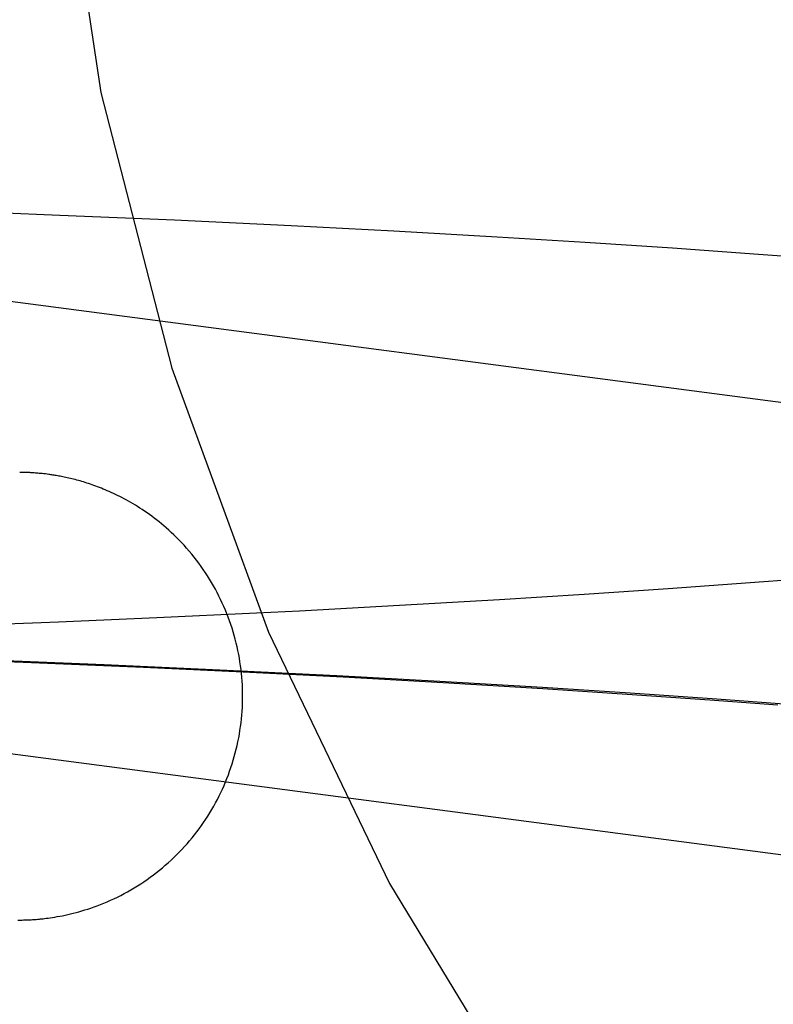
# Model space of a CAD drawing. Header units: inches. Extents: x 0 to 184, y 0 to 119.
# Tile 32 of 114: x 92.0857 to 92.1513, y 44.374 to 44.4596. Entities that reach past the tile are written whole.
import ezdxf

# ---------------------------------------------------------------- set-up
doc = ezdxf.new("R2010")
doc.units = ezdxf.units.IN
doc.header["$LTSCALE"] = 10.121375
doc.header["$MEASUREMENT"] = 0
doc.linetypes.add('HIDDEN', pattern=[0.2, 0.1, -0.1])
doc.layers.add('DEFAULT_2', color=8, linetype='HIDDEN')

msp = doc.modelspace()

# ---------------------------------------------------------------- linework, layer by layer
at = {"layer": 'DEFAULT_2', "color": 8, "linetype": 'HIDDEN'}
for p, q in [((92.233809, 44.415564), (92.016078, 44.444097)), ((92.089212, 44.442566), (92.078278, 44.44299)), ((92.099187, 44.442134), (92.089212, 44.442566)), ((92.109325, 44.441649), (92.099187, 44.442134)), ((92.11827, 44.441181), (92.109325, 44.441649)), ((92.127229, 44.440671), (92.11827, 44.441181)), ((92.134881, 44.440201), (92.127229, 44.440671)), ((92.142475, 44.4397), (92.134881, 44.440201)), ((92.149979, 44.439168), (92.142475, 44.4397)), ((92.156143, 44.4387), (92.149979, 44.439168)), ((92.08588, 44.420214), (92.08572, 44.420216)), ((92.085992, 44.420212), (92.085859, 44.420214)), ((92.086077, 44.42021), (92.085992, 44.420212)), ((92.086189, 44.420207), (92.086094, 44.42021)), ((92.086278, 44.420204), (92.086189, 44.420207)), ((92.086382, 44.4202), (92.086278, 44.420204)), ((92.086497, 44.420195), (92.086382, 44.4202)), ((92.08659, 44.420191), (92.086497, 44.420195)), ((92.086693, 44.420185), (92.08659, 44.420191)), ((92.086808, 44.420179), (92.086693, 44.420185)), ((92.086894, 44.420173), (92.086808, 44.420179)), ((92.086987, 44.420167), (92.086894, 44.420173)), ((92.087086, 44.42016), (92.086987, 44.420167)), ((92.087192, 44.420151), (92.087086, 44.42016)), ((92.087303, 44.420142), (92.087192, 44.420151)), ((92.087419, 44.420131), (92.087303, 44.420142)), ((92.087542, 44.42012), (92.087419, 44.420131)), ((92.087671, 44.420106), (92.087542, 44.42012)), ((92.087807, 44.420091), (92.087671, 44.420106)), ((92.087951, 44.420075), (92.087807, 44.420091)), ((92.088102, 44.420056), (92.087951, 44.420075)), ((92.149244, 44.410606), (92.1421, 44.410088)), ((92.15507, 44.411057), (92.149244, 44.410606)), ((92.134822, 44.409597), (92.127445, 44.409133)), ((92.1421, 44.410088), (92.134822, 44.409597)), ((92.118761, 44.408627), (92.110047, 44.408159)), ((92.127445, 44.409133), (92.118761, 44.408627)), ((92.106316, 44.40797), (92.097654, 44.407558)), ((92.110047, 44.408159), (92.106316, 44.40797)), ((92.089096, 44.407184), (92.079511, 44.406803)), ((92.097654, 44.407558), (92.089096, 44.407184)), ((92.228814, 44.376885), (92.024853, 44.403613)), ((92.077232, 44.40406), (92.086752, 44.403692)), ((92.093075, 44.40347), (92.082031, 44.403916)), ((92.086752, 44.403692), (92.096498, 44.403274)), ((92.103117, 44.403018), (92.093075, 44.40347)), ((92.096498, 44.403274), (92.105147, 44.402867)), ((92.113292, 44.402513), (92.103117, 44.403018)), ((92.105147, 44.402867), (92.113852, 44.402421)), ((92.122244, 44.402026), (92.113292, 44.402513)), ((92.113852, 44.402421), (92.122557, 44.401936)), ((92.131188, 44.401498), (92.122244, 44.402026)), ((92.122557, 44.401936), (92.131208, 44.401413)), ((92.13881, 44.401012), (92.131188, 44.401498)), ((92.131208, 44.401413), (92.138536, 44.400935)), ((92.138536, 44.400935), (92.145748, 44.400431)), ((92.146358, 44.400495), (92.13881, 44.401012)), ((92.145748, 44.400431), (92.151644, 44.39999)), ((92.152568, 44.400041), (92.146358, 44.400495)), ((92.085563, 44.38128), (92.085805, 44.381282)), ((92.085805, 44.381282), (92.085936, 44.381285)), ((92.085946, 44.381285), (92.086055, 44.381287)), ((92.086055, 44.381287), (92.086143, 44.381289)), ((92.086143, 44.381289), (92.08625, 44.381293)), ((92.08625, 44.381293), (92.086351, 44.381296)), ((92.086351, 44.381296), (92.086464, 44.381301)), ((92.086464, 44.381301), (92.086554, 44.381305)), ((92.086554, 44.381305), (92.086619, 44.381308)), ((92.086619, 44.381308), (92.086724, 44.381314)), ((92.086724, 44.381314), (92.086844, 44.381321)), ((92.086844, 44.381321), (92.086935, 44.381327)), ((92.086935, 44.381327), (92.087038, 44.381335)), ((92.087038, 44.381335), (92.087155, 44.381343)), ((92.087155, 44.381343), (92.087291, 44.381355)), ((92.087291, 44.381355), (92.087451, 44.381369))]:
    msp.add_line(p, q, dxfattribs=at)
for points in [[(92.105105, 44.400749), (92.105103, 44.401056), (92.105095, 44.401391), (92.105081, 44.401726), (92.105061, 44.402061), (92.105036, 44.402395), (92.105004, 44.402729), (92.104967, 44.403062), (92.104924, 44.403395), (92.104876, 44.403727), (92.104822, 44.404058), (92.104762, 44.404388), (92.104696, 44.404717), (92.104625, 44.405045), (92.104548, 44.405371), (92.104465, 44.405696), (92.104377, 44.40602), (92.104284, 44.406342), (92.104184, 44.406662), (92.10408, 44.406981), (92.103969, 44.407298), (92.103854, 44.407613), (92.103733, 44.407925), (92.103606, 44.408236), (92.103474, 44.408544), (92.103337, 44.408851), (92.103195, 44.409154), (92.103047, 44.409455), (92.102895, 44.409754), (92.102737, 44.41005), (92.102574, 44.410343), (92.102406, 44.410633), (92.102233, 44.410921), (92.102055, 44.411205), (92.101872, 44.411487), (92.101684, 44.411765), (92.101492, 44.41204), (92.101295, 44.412311), (92.101094, 44.412578), (92.100888, 44.412843), (92.100676, 44.413104), (92.100459, 44.413364), (92.100237, 44.41362), (92.100011, 44.413872), (92.099784, 44.414116), (92.099559, 44.41435), (92.099336, 44.414574), (92.099116, 44.414789), (92.098898, 44.414994), (92.098682, 44.415192), (92.098469, 44.415382), (92.098256, 44.415565), (92.098045, 44.415742), (92.097835, 44.415914), (92.097625, 44.41608), (92.097415, 44.416242), (92.097207, 44.416398), (92.096999, 44.416549), (92.096793, 44.416696), (92.096587, 44.416837), (92.096383, 44.416975), (92.096179, 44.417107), (92.095978, 44.417236), (92.095777, 44.417359), (92.095578, 44.417479), (92.095381, 44.417595), (92.095185, 44.417707), (92.094991, 44.417814), (92.094799, 44.417918), (92.094609, 44.418018), (92.09442, 44.418115), (92.094233, 44.418208), (92.094049, 44.418298), (92.093866, 44.418384), (92.093685, 44.418468), (92.093507, 44.418547), (92.093332, 44.418624), (92.093158, 44.418698), (92.092988, 44.418768), (92.092821, 44.418836), (92.092656, 44.4189), (92.092494, 44.418962), (92.092334, 44.419022), (92.092176, 44.419079), (92.092021, 44.419133), (92.091867, 44.419186), (92.091715, 44.419237), (92.091564, 44.419286), (92.091414, 44.419333), (92.091265, 44.419379), (92.091118, 44.419423), (92.090972, 44.419465), (92.090827, 44.419506), (92.090684, 44.419545), (92.090542, 44.419583), (92.090402, 44.419619), (92.090264, 44.419653), (92.090127, 44.419686), (92.089992, 44.419718), (92.089859, 44.419748), (92.089727, 44.419777), (92.089598, 44.419804), (92.089471, 44.41983), (92.089348, 44.419854), (92.089229, 44.419877), (92.089116, 44.419898), (92.089008, 44.419918), (92.088904, 44.419936), (92.088803, 44.419953), (92.088706, 44.419969), (92.088611, 44.419984), (92.08852, 44.419998), (92.088431, 44.420011), (92.088345, 44.420023), (92.088261, 44.420035), (92.088102, 44.420056)], [(92.087451, 44.381369), (92.087542, 44.381378), (92.087643, 44.381388), (92.087756, 44.3814), (92.087884, 44.381415), (92.088028, 44.381433), (92.088195, 44.381454), (92.088378, 44.381479), (92.088573, 44.381508), (92.088778, 44.381541), (92.088989, 44.381577), (92.089207, 44.381616), (92.089431, 44.38166), (92.08966, 44.381707), (92.089894, 44.381758), (92.090132, 44.381813), (92.090375, 44.381872), (92.090622, 44.381936), (92.090874, 44.382005), (92.091129, 44.382078), (92.091389, 44.382157), (92.091652, 44.38224), (92.09192, 44.38233), (92.092193, 44.382425), (92.092469, 44.382526), (92.092751, 44.382634), (92.093036, 44.382749), (92.093326, 44.382871), (92.093619, 44.383), (92.093915, 44.383136), (92.094211, 44.383279), (92.094509, 44.383428), (92.094805, 44.383582), (92.095099, 44.383743), (92.095391, 44.383909), (92.09568, 44.384079), (92.095965, 44.384254), (92.096247, 44.384434), (92.096526, 44.384619), (92.096801, 44.384808), (92.097073, 44.385002), (92.097342, 44.385201), (92.097608, 44.385404), (92.09787, 44.385612), (92.098128, 44.385824), (92.098383, 44.386041), (92.098634, 44.386262), (92.098881, 44.386487), (92.099124, 44.386717), (92.099363, 44.38695), (92.099598, 44.387188), (92.099829, 44.38743), (92.100056, 44.387675), (92.100278, 44.387925), (92.100496, 44.388178), (92.10071, 44.388435), (92.10092, 44.388695), (92.101125, 44.38896), (92.101325, 44.389227), (92.101521, 44.389498), (92.101711, 44.389772), (92.101898, 44.39005), (92.102079, 44.390331), (92.102256, 44.390614), (92.102427, 44.390901), (92.102594, 44.39119), (92.102756, 44.391483), (92.102912, 44.391778), (92.103064, 44.392075), (92.10321, 44.392375), (92.103351, 44.392678), (92.103487, 44.392983), (92.103618, 44.39329), (92.103743, 44.3936), (92.103864, 44.393911), (92.103978, 44.394225), (92.104088, 44.39454), (92.104191, 44.394858), (92.10429, 44.395177), (92.104383, 44.395498), (92.10447, 44.39582), (92.104552, 44.396144), (92.104628, 44.396469), (92.104699, 44.396795), (92.104764, 44.397123), (92.104824, 44.397451), (92.104877, 44.397781), (92.104926, 44.398111), (92.104968, 44.398443), (92.105005, 44.398775), (92.105036, 44.399107), (92.105061, 44.39944), (92.105081, 44.399774), (92.105095, 44.400107), (92.105103, 44.400441), (92.105105, 44.400749)]]:
    msp.add_lwpolyline(points, dxfattribs=at)
msp.add_arc((92.337704, 44.503634), 0.25, 90, 270, dxfattribs=at)

doc.saveas('drawing.dxf')
